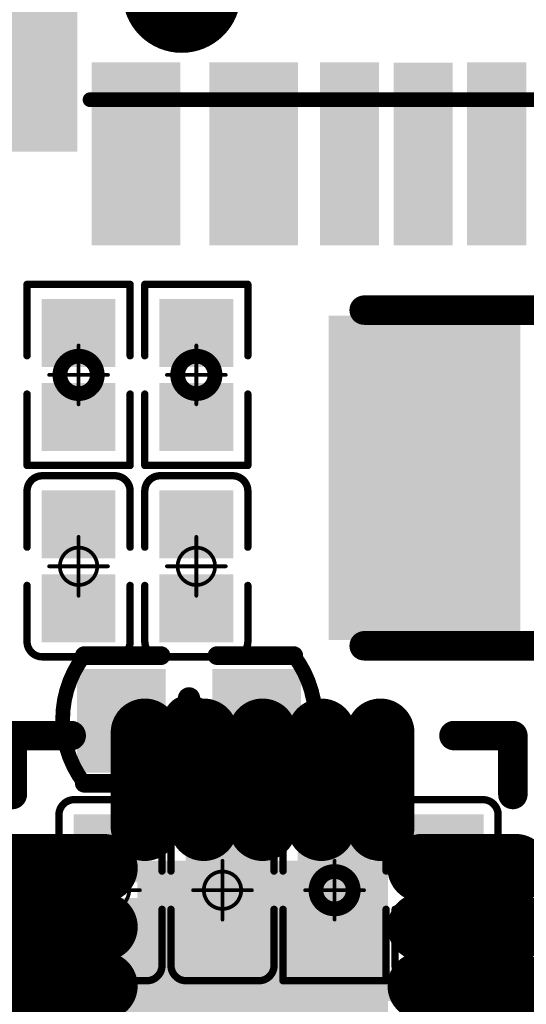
# Model space of a CAD drawing. Header units: millimetres. Extents: x 12.42 to 13.38, y 9.59 to 10.78.
# Tile 18 of 25: x 12.74 to 12.88, y 10.26 to 10.52. Entities that reach past the tile are written whole.
import ezdxf

# ---------------------------------------------------------------- set-up
doc = ezdxf.new("R2010")
doc.units = ezdxf.units.MM
doc.header["$MEASUREMENT"] = 0
for name, color, linetype in [('BottomLayer', 5, 'Continuous'), ('BottomOverlay', 54, 'Continuous'), ('BottomPaste', 16, 'Continuous'), ('BottomSolder', 6, 'Continuous'), ('Mechanical15', 56, 'Continuous'), ('MidLayer1', 16, 'Continuous'), ('MidLayer2', 76, 'Continuous'), ('MultiLayer', 9, 'Continuous'), ('TopLayer', 1, 'Continuous'), ('TopOverlay', 2, 'Continuous'), ('TopPaste', 8, 'Continuous'), ('TopSolder', 216, 'Continuous')]:
    doc.layers.add(name, color=color, linetype=linetype)

# ---------------------------------------------------------------- blocks, each defined once
blk = doc.blocks.new('TF_SMD_H2_8____MUP_M617_2_B_3')
at = {"layer": 'BottomLayer'}
blk.add_solid([(0.1811, 0.09657), (0.1437, 0.09657), (0.1811, 0.06114), (0.1437, 0.06114)], dxfattribs=at)
at = {"layer": 'BottomOverlay', "const_width": 0.00394}
blk.add_lwpolyline([(0.13828, 0.08465), (-0.21063, 0.08465)], dxfattribs=at)
at = {"layer": 'BottomOverlay', "const_width": 0.00197}
blk.add_lwpolyline([(0.13729, 0.08465, 1), (0.13926, 0.08465, 1)], format="xyb", close=True, dxfattribs=at)
at = {"layer": 'BottomPaste'}
blk.add_solid([(0.1811, 0.09657), (0.1437, 0.09657), (0.1811, 0.06114), (0.1437, 0.06114)], dxfattribs=at)
at = {"layer": 'BottomSolder'}
blk.add_solid([(0.1831, 0.09857), (0.1417, 0.09857), (0.1831, 0.05914), (0.1417, 0.05914)], dxfattribs=at)
blk = doc.blocks.new('C0201_B_5')
at = {"layer": 'BottomLayer'}
for points in [[(-0.01831, -0.00787), (-0.00413, -0.00787), (-0.01831, 0.00787), (-0.00413, 0.00787)], [(0.00413, -0.00787), (0.01831, -0.00787), (0.00413, 0.00787), (0.01831, 0.00787)]]:
    blk.add_solid(points, dxfattribs=at)
at = {"layer": 'BottomOverlay', "const_width": 0.00197}
for points in [[(-0.02421, 0.0097, -0.414214), (-0.02013, 0.01378)], [(0.02013, 0.01378, -0.414214), (0.02421, 0.0097)], [(-0.02013, -0.01378, -0.414214), (-0.02421, -0.0097)], [(0.02421, -0.0097, -0.414214), (0.02013, -0.01378)]]:
    blk.add_lwpolyline(points, format="xyb", dxfattribs=at)
for points in [[(-0.02013, 0.01378), (-0.00512, 0.01378)], [(0.00512, 0.01378), (0.02013, 0.01378)], [(-0.02421, 0.0097), (-0.02421, -0.0097)], [(0.02421, 0.0097), (0.02421, -0.0097)], [(-0.02013, -0.01378), (-0.00512, -0.01378)], [(0.00512, -0.01378), (0.02013, -0.01378)]]:
    blk.add_lwpolyline(points, dxfattribs=at)
at = {"layer": 'BottomOverlay', "const_width": 0.000984}
for points in [[(-0.02062, 0.01378, 1), (-0.01964, 0.01378, 1)], [(-0.02062, 0.01378, 1), (-0.01964, 0.01378, 1)], [(-0.00561, 0.01378, 1), (-0.00463, 0.01378, 1)], [(0.00463, 0.01378, 1), (0.00561, 0.01378, 1)], [(0.01964, 0.01378, 1), (0.02062, 0.01378, 1)], [(0.01964, 0.01378, 1), (0.02062, 0.01378, 1)], [(-0.0247, 0.0097, 1), (-0.02372, 0.0097, 1)], [(-0.0247, 0.0097, 1), (-0.02372, 0.0097, 1)], [(0.02372, 0.0097, 1), (0.0247, 0.0097, 1)], [(0.02372, 0.0097, 1), (0.0247, 0.0097, 1)], [(-0.0247, -0.0097, 1), (-0.02372, -0.0097, 1)], [(-0.0247, -0.0097, 1), (-0.02372, -0.0097, 1)], [(0.02372, -0.0097, 1), (0.0247, -0.0097, 1)], [(0.02372, -0.0097, 1), (0.0247, -0.0097, 1)], [(-0.02062, -0.01378, 1), (-0.01964, -0.01378, 1)], [(-0.02062, -0.01378, 1), (-0.01964, -0.01378, 1)], [(-0.00561, -0.01378, 1), (-0.00463, -0.01378, 1)], [(0.00463, -0.01378, 1), (0.00561, -0.01378, 1)], [(0.01964, -0.01378, 1), (0.02062, -0.01378, 1)], [(0.01964, -0.01378, 1), (0.02062, -0.01378, 1)]]:
    blk.add_lwpolyline(points, format="xyb", close=True, dxfattribs=at)
at = {"layer": 'BottomPaste'}
for points in [[(-0.01831, -0.00787), (-0.00413, -0.00787), (-0.01831, 0.00787), (-0.00413, 0.00787)], [(0.00413, -0.00787), (0.01831, -0.00787), (0.00413, 0.00787), (0.01831, 0.00787)]]:
    blk.add_solid(points, dxfattribs=at)
at = {"layer": 'BottomSolder'}
for points in [[(-0.02031, -0.00987), (-0.00213, -0.00987), (-0.02031, 0.00987), (-0.00213, 0.00987)], [(0.00213, -0.00987), (0.02031, -0.00987), (0.00213, 0.00987), (0.02031, 0.00987)]]:
    blk.add_solid(points, dxfattribs=at)
at = {"layer": 'Mechanical15', "const_width": 0.001}
for points in [[(0, 0.00787), (0, -0.00787)], [(-0.00787, 0), (0.00787, 0)]]:
    blk.add_lwpolyline(points, dxfattribs=at)
at = {"layer": 'Mechanical15'}
for points, const_width in [([(-0.00025, 0.00787, 1), (0.00025, 0.00787, 1)], 0.0005), ([(0.005, 0, 1), (-0.005, 0, 1)], 0.001), ([(-0.00812, 0, 1), (-0.00762, 0, 1)], 0.0005), ([(-0.00525, 0, 1), (-0.00475, 0, 1)], 0.0005), ([(0.00475, 0, 1), (0.00525, 0, 1)], 0.0005), ([(0.00762, 0, 1), (0.00812, 0, 1)], 0.0005), ([(-0.00025, -0.00787, 1), (0.00025, -0.00787, 1)], 0.0005)]:
    blk.add_lwpolyline(points, format="xyb", close=True, dxfattribs=dict(at, const_width=const_width))
blk = doc.blocks.new('R0201_17')
at = {"layer": 'Mechanical15', "const_width": 0.001}
for points in [[(0, 0.00787), (0, -0.00787)], [(-0.00787, 0), (0.00787, 0)]]:
    blk.add_lwpolyline(points, dxfattribs=at)
at = {"layer": 'Mechanical15'}
for points, const_width in [([(-0.00025, 0.00787, 1), (0.00025, 0.00787, 1)], 0.0005), ([(0.005, 0, 1), (-0.005, 0, 1)], 0.00394), ([(-0.00812, 0, 1), (-0.00762, 0, 1)], 0.0005), ([(-0.00598, 0, 1), (-0.00402, 0, 1)], 0.00197), ([(0.00402, 0, 1), (0.00598, 0, 1)], 0.00197), ([(0.00762, 0, 1), (0.00812, 0, 1)], 0.0005), ([(-0.00025, -0.00787, 1), (0.00025, -0.00787, 1)], 0.0005)]:
    blk.add_lwpolyline(points, format="xyb", close=True, dxfattribs=dict(at, const_width=const_width))
at = {"layer": 'TopLayer'}
for points in [[(-0.01831, -0.00787), (-0.00413, -0.00787), (-0.01831, 0.00787), (-0.00413, 0.00787)], [(0.00413, -0.00787), (0.01831, -0.00787), (0.00413, 0.00787), (0.01831, 0.00787)]]:
    blk.add_solid(points, dxfattribs=at)
at = {"layer": 'TopOverlay', "const_width": 0.00197}
for points in [[(-0.02421, 0.01378), (-0.00512, 0.01378)], [(-0.02421, 0.01378), (-0.02421, -0.01378)], [(0.00512, 0.01378), (0.02421, 0.01378)], [(0.02421, 0.01378), (0.02421, -0.01378)], [(-0.02421, -0.01378), (-0.00512, -0.01378)], [(0.00512, -0.01378), (0.02421, -0.01378)]]:
    blk.add_lwpolyline(points, dxfattribs=at)
at = {"layer": 'TopOverlay', "const_width": 0.000984}
for points in [[(-0.0247, 0.01378, 1), (-0.02372, 0.01378, 1)], [(-0.0247, 0.01378, 1), (-0.02372, 0.01378, 1)], [(-0.00561, 0.01378, 1), (-0.00463, 0.01378, 1)], [(0.00463, 0.01378, 1), (0.00561, 0.01378, 1)], [(0.02372, 0.01378, 1), (0.0247, 0.01378, 1)], [(0.02372, 0.01378, 1), (0.0247, 0.01378, 1)], [(-0.0247, -0.01378, 1), (-0.02372, -0.01378, 1)], [(-0.0247, -0.01378, 1), (-0.02372, -0.01378, 1)], [(-0.00561, -0.01378, 1), (-0.00463, -0.01378, 1)], [(0.00463, -0.01378, 1), (0.00561, -0.01378, 1)], [(0.02372, -0.01378, 1), (0.0247, -0.01378, 1)], [(0.02372, -0.01378, 1), (0.0247, -0.01378, 1)]]:
    blk.add_lwpolyline(points, format="xyb", close=True, dxfattribs=at)
at = {"layer": 'TopPaste'}
for points in [[(-0.01831, -0.00787), (-0.00413, -0.00787), (-0.01831, 0.00787), (-0.00413, 0.00787)], [(0.00413, -0.00787), (0.01831, -0.00787), (0.00413, 0.00787), (0.01831, 0.00787)]]:
    blk.add_solid(points, dxfattribs=at)
at = {"layer": 'TopSolder'}
for points in [[(-0.02031, -0.00987), (-0.00213, -0.00987), (-0.02031, 0.00987), (-0.00213, 0.00987)], [(0.00213, -0.00987), (0.02031, -0.00987), (0.00213, 0.00987), (0.02031, 0.00987)]]:
    blk.add_solid(points, dxfattribs=at)
blk = doc.blocks.new('R0201_28')
at = {"layer": 'Mechanical15', "const_width": 0.001}
for points in [[(0, -0.00787), (0, 0.00787)], [(0.00787, 0), (-0.00787, 0)]]:
    blk.add_lwpolyline(points, dxfattribs=at)
at = {"layer": 'Mechanical15'}
for points, const_width in [([(-0.00025, 0.00787, 1), (0.00025, 0.00787, 1)], 0.0005), ([(0.005, 0, 1), (-0.005, 0, 1)], 0.00394), ([(-0.00812, 0, 1), (-0.00762, 0, 1)], 0.0005), ([(-0.00598, 0, 1), (-0.00402, 0, 1)], 0.00197), ([(0.00402, 0, 1), (0.00598, 0, 1)], 0.00197), ([(0.00762, 0, 1), (0.00812, 0, 1)], 0.0005), ([(-0.00025, -0.00787, 1), (0.00025, -0.00787, 1)], 0.0005)]:
    blk.add_lwpolyline(points, format="xyb", close=True, dxfattribs=dict(at, const_width=const_width))
at = {"layer": 'TopLayer'}
for points in [[(-0.01831, -0.00787), (-0.00413, -0.00787), (-0.01831, 0.00787), (-0.00413, 0.00787)], [(0.00413, -0.00787), (0.01831, -0.00787), (0.00413, 0.00787), (0.01831, 0.00787)]]:
    blk.add_solid(points, dxfattribs=at)
at = {"layer": 'TopOverlay', "const_width": 0.00197}
for points in [[(-0.02421, -0.01378), (-0.02421, 0.01378)], [(-0.00512, 0.01378), (-0.02421, 0.01378)], [(0.02421, 0.01378), (0.00512, 0.01378)], [(0.02421, -0.01378), (0.02421, 0.01378)], [(-0.00512, -0.01378), (-0.02421, -0.01378)], [(0.02421, -0.01378), (0.00512, -0.01378)]]:
    blk.add_lwpolyline(points, dxfattribs=at)
at = {"layer": 'TopOverlay', "const_width": 0.000984}
for points in [[(-0.0247, 0.01378, 1), (-0.02372, 0.01378, 1)], [(-0.0247, 0.01378, 1), (-0.02372, 0.01378, 1)], [(-0.00561, 0.01378, 1), (-0.00463, 0.01378, 1)], [(0.00463, 0.01378, 1), (0.00561, 0.01378, 1)], [(0.02372, 0.01378, 1), (0.0247, 0.01378, 1)], [(0.02372, 0.01378, 1), (0.0247, 0.01378, 1)], [(-0.0247, -0.01378, 1), (-0.02372, -0.01378, 1)], [(-0.0247, -0.01378, 1), (-0.02372, -0.01378, 1)], [(-0.00561, -0.01378, 1), (-0.00463, -0.01378, 1)], [(0.00463, -0.01378, 1), (0.00561, -0.01378, 1)], [(0.02372, -0.01378, 1), (0.0247, -0.01378, 1)], [(0.02372, -0.01378, 1), (0.0247, -0.01378, 1)]]:
    blk.add_lwpolyline(points, format="xyb", close=True, dxfattribs=at)
at = {"layer": 'TopPaste'}
for points in [[(-0.01831, -0.00787), (-0.00413, -0.00787), (-0.01831, 0.00787), (-0.00413, 0.00787)], [(0.00413, -0.00787), (0.01831, -0.00787), (0.00413, 0.00787), (0.01831, 0.00787)]]:
    blk.add_solid(points, dxfattribs=at)
at = {"layer": 'TopSolder'}
for points in [[(-0.02031, -0.00987), (-0.00213, -0.00987), (-0.02031, 0.00987), (-0.00213, 0.00987)], [(0.00213, -0.00987), (0.02031, -0.00987), (0.00213, 0.00987), (0.02031, 0.00987)]]:
    blk.add_solid(points, dxfattribs=at)
blk = doc.blocks.new('R0201_B_49')
at = {"layer": 'BottomLayer'}
for points in [[(-0.01831, -0.00787), (-0.00413, -0.00787), (-0.01831, 0.00787), (-0.00413, 0.00787)], [(0.00413, -0.00787), (0.01831, -0.00787), (0.00413, 0.00787), (0.01831, 0.00787)]]:
    blk.add_solid(points, dxfattribs=at)
at = {"layer": 'BottomOverlay', "const_width": 0.00197}
for points in [[(-0.02421, -0.01378), (-0.02421, 0.01378)], [(-0.00512, 0.01378), (-0.02421, 0.01378)], [(0.02421, 0.01378), (0.00512, 0.01378)], [(0.02421, -0.01378), (0.02421, 0.01378)], [(-0.00512, -0.01378), (-0.02421, -0.01378)], [(0.02421, -0.01378), (0.00512, -0.01378)]]:
    blk.add_lwpolyline(points, dxfattribs=at)
at = {"layer": 'BottomOverlay', "const_width": 0.000984}
for points in [[(-0.0247, 0.01378, 1), (-0.02372, 0.01378, 1)], [(-0.0247, 0.01378, 1), (-0.02372, 0.01378, 1)], [(-0.00561, 0.01378, 1), (-0.00463, 0.01378, 1)], [(0.00463, 0.01378, 1), (0.00561, 0.01378, 1)], [(0.02372, 0.01378, 1), (0.0247, 0.01378, 1)], [(0.02372, 0.01378, 1), (0.0247, 0.01378, 1)], [(-0.0247, -0.01378, 1), (-0.02372, -0.01378, 1)], [(-0.0247, -0.01378, 1), (-0.02372, -0.01378, 1)], [(-0.00561, -0.01378, 1), (-0.00463, -0.01378, 1)], [(0.00463, -0.01378, 1), (0.00561, -0.01378, 1)], [(0.02372, -0.01378, 1), (0.0247, -0.01378, 1)], [(0.02372, -0.01378, 1), (0.0247, -0.01378, 1)]]:
    blk.add_lwpolyline(points, format="xyb", close=True, dxfattribs=at)
at = {"layer": 'BottomPaste'}
for points in [[(-0.01831, -0.00787), (-0.00413, -0.00787), (-0.01831, 0.00787), (-0.00413, 0.00787)], [(0.00413, -0.00787), (0.01831, -0.00787), (0.00413, 0.00787), (0.01831, 0.00787)]]:
    blk.add_solid(points, dxfattribs=at)
at = {"layer": 'BottomSolder'}
for points in [[(-0.02031, -0.00987), (-0.00213, -0.00987), (-0.02031, 0.00987), (-0.00213, 0.00987)], [(0.00213, -0.00987), (0.02031, -0.00987), (0.00213, 0.00987), (0.02031, 0.00987)]]:
    blk.add_solid(points, dxfattribs=at)
at = {"layer": 'Mechanical15', "const_width": 0.001}
for points in [[(0, -0.00787), (0, 0.00787)], [(0.00787, 0), (-0.00787, 0)]]:
    blk.add_lwpolyline(points, dxfattribs=at)
at = {"layer": 'Mechanical15'}
for points, const_width in [([(-0.00025, 0.00787, 1), (0.00025, 0.00787, 1)], 0.0005), ([(0.005, 0, 1), (-0.005, 0, 1)], 0.00394), ([(-0.00812, 0, 1), (-0.00762, 0, 1)], 0.0005), ([(-0.00598, 0, 1), (-0.00402, 0, 1)], 0.00197), ([(0.00402, 0, 1), (0.00598, 0, 1)], 0.00197), ([(0.00762, 0, 1), (0.00812, 0, 1)], 0.0005), ([(-0.00025, -0.00787, 1), (0.00025, -0.00787, 1)], 0.0005)]:
    blk.add_lwpolyline(points, format="xyb", close=True, dxfattribs=dict(at, const_width=const_width))
blk = doc.blocks.new('C0201_52')
at = {"layer": 'Mechanical15', "const_width": 0.001}
for points in [[(0, -0.00787), (0, 0.00787)], [(0.00787, 0), (-0.00787, 0)]]:
    blk.add_lwpolyline(points, dxfattribs=at)
at = {"layer": 'Mechanical15'}
for points, const_width in [([(-0.00025, 0.00787, 1), (0.00025, 0.00787, 1)], 0.0005), ([(0.005, 0, 1), (-0.005, 0, 1)], 0.001), ([(-0.00812, 0, 1), (-0.00762, 0, 1)], 0.0005), ([(-0.00525, 0, 1), (-0.00475, 0, 1)], 0.0005), ([(0.00475, 0, 1), (0.00525, 0, 1)], 0.0005), ([(0.00762, 0, 1), (0.00812, 0, 1)], 0.0005), ([(-0.00025, -0.00787, 1), (0.00025, -0.00787, 1)], 0.0005)]:
    blk.add_lwpolyline(points, format="xyb", close=True, dxfattribs=dict(at, const_width=const_width))
at = {"layer": 'TopLayer'}
for points in [[(-0.01831, -0.00787), (-0.00413, -0.00787), (-0.01831, 0.00787), (-0.00413, 0.00787)], [(0.00413, -0.00787), (0.01831, -0.00787), (0.00413, 0.00787), (0.01831, 0.00787)]]:
    blk.add_solid(points, dxfattribs=at)
at = {"layer": 'TopOverlay', "const_width": 0.00197}
for points in [[(-0.02421, 0.0097, -0.414214), (-0.02013, 0.01378)], [(0.02013, 0.01378, -0.414214), (0.02421, 0.0097)], [(-0.02013, -0.01378, -0.414214), (-0.02421, -0.0097)], [(0.02421, -0.0097, -0.414214), (0.02013, -0.01378)]]:
    blk.add_lwpolyline(points, format="xyb", dxfattribs=at)
for points in [[(-0.00512, 0.01378), (-0.02013, 0.01378)], [(0.02013, 0.01378), (0.00512, 0.01378)], [(-0.02421, -0.0097), (-0.02421, 0.0097)], [(0.02421, -0.0097), (0.02421, 0.0097)], [(-0.00512, -0.01378), (-0.02013, -0.01378)], [(0.02013, -0.01378), (0.00512, -0.01378)]]:
    blk.add_lwpolyline(points, dxfattribs=at)
at = {"layer": 'TopOverlay', "const_width": 0.000984}
for points in [[(-0.02062, 0.01378, 1), (-0.01964, 0.01378, 1)], [(-0.02062, 0.01378, 1), (-0.01964, 0.01378, 1)], [(-0.00561, 0.01378, 1), (-0.00463, 0.01378, 1)], [(0.00463, 0.01378, 1), (0.00561, 0.01378, 1)], [(0.01964, 0.01378, 1), (0.02062, 0.01378, 1)], [(0.01964, 0.01378, 1), (0.02062, 0.01378, 1)], [(-0.0247, 0.0097, 1), (-0.02372, 0.0097, 1)], [(-0.0247, 0.0097, 1), (-0.02372, 0.0097, 1)], [(0.02372, 0.0097, 1), (0.0247, 0.0097, 1)], [(0.02372, 0.0097, 1), (0.0247, 0.0097, 1)], [(-0.0247, -0.0097, 1), (-0.02372, -0.0097, 1)], [(-0.0247, -0.0097, 1), (-0.02372, -0.0097, 1)], [(0.02372, -0.0097, 1), (0.0247, -0.0097, 1)], [(0.02372, -0.0097, 1), (0.0247, -0.0097, 1)], [(-0.02062, -0.01378, 1), (-0.01964, -0.01378, 1)], [(-0.02062, -0.01378, 1), (-0.01964, -0.01378, 1)], [(-0.00561, -0.01378, 1), (-0.00463, -0.01378, 1)], [(0.00463, -0.01378, 1), (0.00561, -0.01378, 1)], [(0.01964, -0.01378, 1), (0.02062, -0.01378, 1)], [(0.01964, -0.01378, 1), (0.02062, -0.01378, 1)]]:
    blk.add_lwpolyline(points, format="xyb", close=True, dxfattribs=at)
at = {"layer": 'TopPaste'}
for points in [[(-0.01831, -0.00787), (-0.00413, -0.00787), (-0.01831, 0.00787), (-0.00413, 0.00787)], [(0.00413, -0.00787), (0.01831, -0.00787), (0.00413, 0.00787), (0.01831, 0.00787)]]:
    blk.add_solid(points, dxfattribs=at)
at = {"layer": 'TopSolder'}
for points in [[(-0.02031, -0.00987), (-0.00213, -0.00987), (-0.02031, 0.00987), (-0.00213, 0.00987)], [(0.00213, -0.00987), (0.02031, -0.00987), (0.00213, 0.00987), (0.02031, 0.00987)]]:
    blk.add_solid(points, dxfattribs=at)
blk = doc.blocks.new('C0201_54')
at = {"layer": 'Mechanical15', "const_width": 0.001}
for points in [[(0, -0.00787), (0, 0.00787)], [(0.00787, 0), (-0.00787, 0)]]:
    blk.add_lwpolyline(points, dxfattribs=at)
at = {"layer": 'Mechanical15'}
for points, const_width in [([(-0.00025, 0.00787, 1), (0.00025, 0.00787, 1)], 0.0005), ([(0.005, 0, 1), (-0.005, 0, 1)], 0.001), ([(-0.00812, 0, 1), (-0.00762, 0, 1)], 0.0005), ([(-0.00525, 0, 1), (-0.00475, 0, 1)], 0.0005), ([(0.00475, 0, 1), (0.00525, 0, 1)], 0.0005), ([(0.00762, 0, 1), (0.00812, 0, 1)], 0.0005), ([(-0.00025, -0.00787, 1), (0.00025, -0.00787, 1)], 0.0005)]:
    blk.add_lwpolyline(points, format="xyb", close=True, dxfattribs=dict(at, const_width=const_width))
at = {"layer": 'TopLayer'}
for points in [[(-0.01831, -0.00787), (-0.00413, -0.00787), (-0.01831, 0.00787), (-0.00413, 0.00787)], [(0.00413, -0.00787), (0.01831, -0.00787), (0.00413, 0.00787), (0.01831, 0.00787)]]:
    blk.add_solid(points, dxfattribs=at)
at = {"layer": 'TopOverlay', "const_width": 0.00197}
for points in [[(-0.02421, 0.0097, -0.414214), (-0.02013, 0.01378)], [(0.02013, 0.01378, -0.414214), (0.02421, 0.0097)], [(-0.02013, -0.01378, -0.414214), (-0.02421, -0.0097)], [(0.02421, -0.0097, -0.414214), (0.02013, -0.01378)]]:
    blk.add_lwpolyline(points, format="xyb", dxfattribs=at)
for points in [[(-0.00512, 0.01378), (-0.02013, 0.01378)], [(0.02013, 0.01378), (0.00512, 0.01378)], [(-0.02421, -0.0097), (-0.02421, 0.0097)], [(0.02421, -0.0097), (0.02421, 0.0097)], [(-0.00512, -0.01378), (-0.02013, -0.01378)], [(0.02013, -0.01378), (0.00512, -0.01378)]]:
    blk.add_lwpolyline(points, dxfattribs=at)
at = {"layer": 'TopOverlay', "const_width": 0.000984}
for points in [[(-0.02062, 0.01378, 1), (-0.01964, 0.01378, 1)], [(-0.02062, 0.01378, 1), (-0.01964, 0.01378, 1)], [(-0.00561, 0.01378, 1), (-0.00463, 0.01378, 1)], [(0.00463, 0.01378, 1), (0.00561, 0.01378, 1)], [(0.01964, 0.01378, 1), (0.02062, 0.01378, 1)], [(0.01964, 0.01378, 1), (0.02062, 0.01378, 1)], [(-0.0247, 0.0097, 1), (-0.02372, 0.0097, 1)], [(-0.0247, 0.0097, 1), (-0.02372, 0.0097, 1)], [(0.02372, 0.0097, 1), (0.0247, 0.0097, 1)], [(0.02372, 0.0097, 1), (0.0247, 0.0097, 1)], [(-0.0247, -0.0097, 1), (-0.02372, -0.0097, 1)], [(-0.0247, -0.0097, 1), (-0.02372, -0.0097, 1)], [(0.02372, -0.0097, 1), (0.0247, -0.0097, 1)], [(0.02372, -0.0097, 1), (0.0247, -0.0097, 1)], [(-0.02062, -0.01378, 1), (-0.01964, -0.01378, 1)], [(-0.02062, -0.01378, 1), (-0.01964, -0.01378, 1)], [(-0.00561, -0.01378, 1), (-0.00463, -0.01378, 1)], [(0.00463, -0.01378, 1), (0.00561, -0.01378, 1)], [(0.01964, -0.01378, 1), (0.02062, -0.01378, 1)], [(0.01964, -0.01378, 1), (0.02062, -0.01378, 1)]]:
    blk.add_lwpolyline(points, format="xyb", close=True, dxfattribs=at)
at = {"layer": 'TopPaste'}
for points in [[(-0.01831, -0.00787), (-0.00413, -0.00787), (-0.01831, 0.00787), (-0.00413, 0.00787)], [(0.00413, -0.00787), (0.01831, -0.00787), (0.00413, 0.00787), (0.01831, 0.00787)]]:
    blk.add_solid(points, dxfattribs=at)
at = {"layer": 'TopSolder'}
for points in [[(-0.02031, -0.00987), (-0.00213, -0.00987), (-0.02031, 0.00987), (-0.00213, 0.00987)], [(0.00213, -0.00987), (0.02031, -0.00987), (0.00213, 0.00987), (0.02031, 0.00987)]]:
    blk.add_solid(points, dxfattribs=at)
blk = doc.blocks.new('C0402_B_57')
at = {"layer": 'BottomLayer'}
for points in [[(-0.02598, -0.00985), (-0.01023, -0.00985), (-0.02598, 0.00984), (-0.01023, 0.00984)], [(0.01024, -0.00984), (0.02598, -0.00984), (0.01024, 0.00984), (0.02598, 0.00984)]]:
    blk.add_solid(points, dxfattribs=at)
at = {"layer": 'BottomOverlay', "const_width": 0.00394}
for points in [[(-0.02802, -0.01744, -0.338426), (-0.02802, 0.01665)], [(0.02802, 0.01666, -0.338426), (0.02802, -0.01744)]]:
    blk.add_lwpolyline(points, format="xyb", dxfattribs=at)
at = {"layer": 'BottomOverlay'}
for points, const_width in [([(-0.00748, 0.01667), (-0.02802, 0.01667)], 0.005), ([(0.02802, 0.01667), (0.00748, 0.01667)], 0.005), ([(0, 0.006), (0, -0.006)], 0.006), ([(-0.00748, -0.01746), (-0.02802, -0.01746)], 0.005), ([(0.02802, -0.01745), (0.00748, -0.01745)], 0.005)]:
    blk.add_lwpolyline(points, dxfattribs=dict(at, const_width=const_width))
for points, const_width in [([(-0.02927, 0.01667, 1), (-0.02677, 0.01667, 1)], 0.0025), ([(-0.029, 0.01665, 1), (-0.02703, 0.01665, 1)], 0.00197), ([(-0.00873, 0.01667, 1), (-0.00623, 0.01667, 1)], 0.0025), ([(0.00623, 0.01667, 1), (0.00873, 0.01667, 1)], 0.0025), ([(0.02677, 0.01667, 1), (0.02927, 0.01667, 1)], 0.0025), ([(0.02704, 0.01666, 1), (0.02901, 0.01666, 1)], 0.00197), ([(-0.0015, 0.006, 1), (0.0015, 0.006, 1)], 0.003), ([(-0.0015, -0.006, 1), (0.0015, -0.006, 1)], 0.003), ([(-0.02927, -0.01746, 1), (-0.02677, -0.01746, 1)], 0.0025), ([(-0.029, -0.01744, 1), (-0.02704, -0.01744, 1)], 0.00197), ([(-0.00873, -0.01746, 1), (-0.00623, -0.01746, 1)], 0.0025), ([(0.00623, -0.01745, 1), (0.00873, -0.01745, 1)], 0.0025), ([(0.02677, -0.01745, 1), (0.02927, -0.01745, 1)], 0.0025), ([(0.02704, -0.01744, 1), (0.02901, -0.01744, 1)], 0.00197)]:
    blk.add_lwpolyline(points, format="xyb", close=True, dxfattribs=dict(at, const_width=const_width))
at = {"layer": 'BottomPaste'}
for points in [[(-0.02598, -0.00985), (-0.01023, -0.00985), (-0.02598, 0.00984), (-0.01023, 0.00984)], [(0.01024, -0.00984), (0.02598, -0.00984), (0.01024, 0.00984), (0.02598, 0.00984)]]:
    blk.add_solid(points, dxfattribs=at)
at = {"layer": 'BottomSolder'}
for points in [[(-0.02998, -0.01385), (-0.00623, -0.01385), (-0.02998, 0.01384), (-0.00623, 0.01384)], [(0.00624, -0.01384), (0.02998, -0.01384), (0.00624, 0.01384), (0.02998, 0.01384)]]:
    blk.add_solid(points, dxfattribs=at)
at = {"layer": 'Mechanical15', "const_width": 0.001}
for points in [[(0, 0.00787), (0, -0.00788)], [(0.00788, 0), (-0.00787, 0)]]:
    blk.add_lwpolyline(points, dxfattribs=at)
at = {"layer": 'Mechanical15'}
for points, const_width in [([(-0.00025, 0.00787, 1), (0.00025, 0.00787, 1)], 0.0005), ([(0.005, 0, 1), (-0.005, 0, 1)], 0.00394), ([(-0.00812, 0, 1), (-0.00762, 0, 1)], 0.0005), ([(-0.00598, 0, 1), (-0.00401, 0, 1)], 0.00197), ([(0.00402, 0, 1), (0.00599, 0, 1)], 0.00197), ([(0.00763, 0, 1), (0.00813, 0, 1)], 0.0005), ([(-0.00025, -0.00788, 1), (0.00025, -0.00788, 1)], 0.0005)]:
    blk.add_lwpolyline(points, format="xyb", close=True, dxfattribs=dict(at, const_width=const_width))
blk = doc.blocks.new('C0201_B_73')
at = {"layer": 'BottomLayer'}
for points in [[(-0.01831, -0.00787), (-0.00413, -0.00787), (-0.01831, 0.00787), (-0.00413, 0.00787)], [(0.00413, -0.00787), (0.01831, -0.00787), (0.00413, 0.00787), (0.01831, 0.00787)]]:
    blk.add_solid(points, dxfattribs=at)
at = {"layer": 'BottomOverlay', "const_width": 0.00197}
for points in [[(-0.02421, 0.0097, -0.414214), (-0.02013, 0.01378)], [(0.02013, 0.01378, -0.414214), (0.02421, 0.0097)], [(-0.02013, -0.01378, -0.414214), (-0.02421, -0.0097)], [(0.02421, -0.0097, -0.414214), (0.02013, -0.01378)]]:
    blk.add_lwpolyline(points, format="xyb", dxfattribs=at)
for points in [[(-0.02013, 0.01378), (-0.00512, 0.01378)], [(0.00512, 0.01378), (0.02013, 0.01378)], [(-0.02421, 0.0097), (-0.02421, -0.0097)], [(0.02421, 0.0097), (0.02421, -0.0097)], [(-0.02013, -0.01378), (-0.00512, -0.01378)], [(0.00512, -0.01378), (0.02013, -0.01378)]]:
    blk.add_lwpolyline(points, dxfattribs=at)
at = {"layer": 'BottomOverlay', "const_width": 0.000984}
for points in [[(-0.02062, 0.01378, 1), (-0.01964, 0.01378, 1)], [(-0.02062, 0.01378, 1), (-0.01964, 0.01378, 1)], [(-0.00561, 0.01378, 1), (-0.00463, 0.01378, 1)], [(0.00463, 0.01378, 1), (0.00561, 0.01378, 1)], [(0.01964, 0.01378, 1), (0.02062, 0.01378, 1)], [(0.01964, 0.01378, 1), (0.02062, 0.01378, 1)], [(-0.0247, 0.0097, 1), (-0.02372, 0.0097, 1)], [(-0.0247, 0.0097, 1), (-0.02372, 0.0097, 1)], [(0.02372, 0.0097, 1), (0.0247, 0.0097, 1)], [(0.02372, 0.0097, 1), (0.0247, 0.0097, 1)], [(-0.0247, -0.0097, 1), (-0.02372, -0.0097, 1)], [(-0.0247, -0.0097, 1), (-0.02372, -0.0097, 1)], [(0.02372, -0.0097, 1), (0.0247, -0.0097, 1)], [(0.02372, -0.0097, 1), (0.0247, -0.0097, 1)], [(-0.02062, -0.01378, 1), (-0.01964, -0.01378, 1)], [(-0.02062, -0.01378, 1), (-0.01964, -0.01378, 1)], [(-0.00561, -0.01378, 1), (-0.00463, -0.01378, 1)], [(0.00463, -0.01378, 1), (0.00561, -0.01378, 1)], [(0.01964, -0.01378, 1), (0.02062, -0.01378, 1)], [(0.01964, -0.01378, 1), (0.02062, -0.01378, 1)]]:
    blk.add_lwpolyline(points, format="xyb", close=True, dxfattribs=at)
at = {"layer": 'BottomPaste'}
for points in [[(-0.01831, -0.00787), (-0.00413, -0.00787), (-0.01831, 0.00787), (-0.00413, 0.00787)], [(0.00413, -0.00787), (0.01831, -0.00787), (0.00413, 0.00787), (0.01831, 0.00787)]]:
    blk.add_solid(points, dxfattribs=at)
at = {"layer": 'BottomSolder'}
for points in [[(-0.02031, -0.00987), (-0.00213, -0.00987), (-0.02031, 0.00987), (-0.00213, 0.00987)], [(0.00213, -0.00987), (0.02031, -0.00987), (0.00213, 0.00987), (0.02031, 0.00987)]]:
    blk.add_solid(points, dxfattribs=at)
at = {"layer": 'Mechanical15', "const_width": 0.001}
for points in [[(0, 0.00787), (0, -0.00787)], [(-0.00787, 0), (0.00787, 0)]]:
    blk.add_lwpolyline(points, dxfattribs=at)
at = {"layer": 'Mechanical15'}
for points, const_width in [([(-0.00025, 0.00787, 1), (0.00025, 0.00787, 1)], 0.0005), ([(0.005, 0, 1), (-0.005, 0, 1)], 0.001), ([(-0.00812, 0, 1), (-0.00762, 0, 1)], 0.0005), ([(-0.00525, 0, 1), (-0.00475, 0, 1)], 0.0005), ([(0.00475, 0, 1), (0.00525, 0, 1)], 0.0005), ([(0.00762, 0, 1), (0.00812, 0, 1)], 0.0005), ([(-0.00025, -0.00787, 1), (0.00025, -0.00787, 1)], 0.0005)]:
    blk.add_lwpolyline(points, format="xyb", close=True, dxfattribs=dict(at, const_width=const_width))
blk = doc.blocks.new('C0201_B_90')
at = {"layer": 'BottomLayer'}
for points in [[(-0.01831, -0.00787), (-0.00413, -0.00787), (-0.01831, 0.00787), (-0.00413, 0.00787)], [(0.00413, -0.00787), (0.01831, -0.00787), (0.00413, 0.00787), (0.01831, 0.00787)]]:
    blk.add_solid(points, dxfattribs=at)
at = {"layer": 'BottomOverlay', "const_width": 0.00197}
for points in [[(-0.02421, 0.0097, -0.414214), (-0.02013, 0.01378)], [(0.02013, 0.01378, -0.414214), (0.02421, 0.0097)], [(-0.02013, -0.01378, -0.414214), (-0.02421, -0.0097)], [(0.02421, -0.0097, -0.414214), (0.02013, -0.01378)]]:
    blk.add_lwpolyline(points, format="xyb", dxfattribs=at)
for points in [[(-0.02013, 0.01378), (-0.00512, 0.01378)], [(0.00512, 0.01378), (0.02013, 0.01378)], [(-0.02421, 0.0097), (-0.02421, -0.0097)], [(0.02421, 0.0097), (0.02421, -0.0097)], [(-0.02013, -0.01378), (-0.00512, -0.01378)], [(0.00512, -0.01378), (0.02013, -0.01378)]]:
    blk.add_lwpolyline(points, dxfattribs=at)
at = {"layer": 'BottomOverlay', "const_width": 0.000984}
for points in [[(-0.02062, 0.01378, 1), (-0.01964, 0.01378, 1)], [(-0.02062, 0.01378, 1), (-0.01964, 0.01378, 1)], [(-0.00561, 0.01378, 1), (-0.00463, 0.01378, 1)], [(0.00463, 0.01378, 1), (0.00561, 0.01378, 1)], [(0.01964, 0.01378, 1), (0.02062, 0.01378, 1)], [(0.01964, 0.01378, 1), (0.02062, 0.01378, 1)], [(-0.0247, 0.0097, 1), (-0.02372, 0.0097, 1)], [(-0.0247, 0.0097, 1), (-0.02372, 0.0097, 1)], [(0.02372, 0.0097, 1), (0.0247, 0.0097, 1)], [(0.02372, 0.0097, 1), (0.0247, 0.0097, 1)], [(-0.0247, -0.0097, 1), (-0.02372, -0.0097, 1)], [(-0.0247, -0.0097, 1), (-0.02372, -0.0097, 1)], [(0.02372, -0.0097, 1), (0.0247, -0.0097, 1)], [(0.02372, -0.0097, 1), (0.0247, -0.0097, 1)], [(-0.02062, -0.01378, 1), (-0.01964, -0.01378, 1)], [(-0.02062, -0.01378, 1), (-0.01964, -0.01378, 1)], [(-0.00561, -0.01378, 1), (-0.00463, -0.01378, 1)], [(0.00463, -0.01378, 1), (0.00561, -0.01378, 1)], [(0.01964, -0.01378, 1), (0.02062, -0.01378, 1)], [(0.01964, -0.01378, 1), (0.02062, -0.01378, 1)]]:
    blk.add_lwpolyline(points, format="xyb", close=True, dxfattribs=at)
at = {"layer": 'BottomPaste'}
for points in [[(-0.01831, -0.00787), (-0.00413, -0.00787), (-0.01831, 0.00787), (-0.00413, 0.00787)], [(0.00413, -0.00787), (0.01831, -0.00787), (0.00413, 0.00787), (0.01831, 0.00787)]]:
    blk.add_solid(points, dxfattribs=at)
at = {"layer": 'BottomSolder'}
for points in [[(-0.02031, -0.00987), (-0.00213, -0.00987), (-0.02031, 0.00987), (-0.00213, 0.00987)], [(0.00213, -0.00987), (0.02031, -0.00987), (0.00213, 0.00987), (0.02031, 0.00987)]]:
    blk.add_solid(points, dxfattribs=at)
at = {"layer": 'Mechanical15', "const_width": 0.001}
for points in [[(0, 0.00787), (0, -0.00787)], [(-0.00787, 0), (0.00787, 0)]]:
    blk.add_lwpolyline(points, dxfattribs=at)
at = {"layer": 'Mechanical15'}
for points, const_width in [([(-0.00025, 0.00787, 1), (0.00025, 0.00787, 1)], 0.0005), ([(0.005, 0, 1), (-0.005, 0, 1)], 0.001), ([(-0.00812, 0, 1), (-0.00762, 0, 1)], 0.0005), ([(-0.00525, 0, 1), (-0.00475, 0, 1)], 0.0005), ([(0.00475, 0, 1), (0.00525, 0, 1)], 0.0005), ([(0.00762, 0, 1), (0.00812, 0, 1)], 0.0005), ([(-0.00025, -0.00787, 1), (0.00025, -0.00787, 1)], 0.0005)]:
    blk.add_lwpolyline(points, format="xyb", close=True, dxfattribs=dict(at, const_width=const_width))
blk = doc.blocks.new('QFN_20_3X3X04P_99')
at = {"layer": 'TopLayer', "const_width": 0.01024}
for points in [[(-0.06772, 0), (-0.04252, 0)], [(0.04252, 0), (0.06772, 0)], [(-0.06772, -0.01575), (-0.04252, -0.01575)], [(0.04252, -0.01575), (0.06772, -0.01575)], [(-0.06772, -0.0315), (-0.04252, -0.0315)], [(0.04252, -0.0315), (0.06772, -0.0315)], [(-0.0315, -0.04252), (-0.0315, -0.06772)], [(-0.01575, -0.04252), (-0.01575, -0.06772)], [(0, -0.04252), (0, -0.06772)], [(0.01575, -0.04252), (0.01575, -0.06772)], [(0.0315, -0.04252), (0.0315, -0.06772)]]:
    blk.add_lwpolyline(points, dxfattribs=at)
at = {"layer": 'TopLayer', "const_width": 0.00512}
for points in [[(-0.07028, 0, 1), (-0.06516, 0, 1)], [(-0.04508, 0, 1), (-0.03996, 0, 1)], [(0.03996, 0, 1), (0.04508, 0, 1)], [(0.06516, 0, 1), (0.07028, 0, 1)], [(-0.07028, -0.01575, 1), (-0.06516, -0.01575, 1)], [(-0.04508, -0.01575, 1), (-0.03996, -0.01575, 1)], [(0.03996, -0.01575, 1), (0.04508, -0.01575, 1)], [(0.06516, -0.01575, 1), (0.07028, -0.01575, 1)], [(-0.07028, -0.0315, 1), (-0.06516, -0.0315, 1)], [(-0.04508, -0.0315, 1), (-0.03996, -0.0315, 1)], [(0.03996, -0.0315, 1), (0.04508, -0.0315, 1)], [(0.06516, -0.0315, 1), (0.07028, -0.0315, 1)], [(-0.03406, -0.04252, 1), (-0.02894, -0.04252, 1)], [(-0.01831, -0.04252, 1), (-0.01319, -0.04252, 1)], [(-0.00256, -0.04252, 1), (0.00256, -0.04252, 1)], [(0.01319, -0.04252, 1), (0.01831, -0.04252, 1)], [(0.02894, -0.04252, 1), (0.03406, -0.04252, 1)], [(-0.03406, -0.06772, 1), (-0.02894, -0.06772, 1)], [(-0.01831, -0.06772, 1), (-0.01319, -0.06772, 1)], [(-0.00256, -0.06772, 1), (0.00256, -0.06772, 1)], [(0.01319, -0.06772, 1), (0.01831, -0.06772, 1)], [(0.02894, -0.06772, 1), (0.03406, -0.06772, 1)]]:
    blk.add_lwpolyline(points, format="xyb", close=True, dxfattribs=at)
at = {"layer": 'TopLayer'}
blk.add_solid([(0.02953, -0.02953), (0.02953, 0.02953), (-0.02953, -0.02953), (-0.02953, 0.02953)], dxfattribs=at)
at = {"layer": 'TopOverlay', "const_width": 0.00787}
for points in [[(-0.06693, -0.05118), (-0.06693, -0.06693)], [(0.06693, -0.05118), (0.06693, -0.06693)], [(-0.05118, -0.06693), (-0.06693, -0.06693)], [(0.06693, -0.06693), (0.05118, -0.06693)]]:
    blk.add_lwpolyline(points, dxfattribs=at)
at = {"layer": 'TopOverlay', "const_width": 0.00394}
for points in [[(-0.0689, -0.05118, 1), (-0.06496, -0.05118, 1)], [(0.06496, -0.05118, 1), (0.0689, -0.05118, 1)], [(-0.0689, -0.06693, 1), (-0.06496, -0.06693, 1)], [(-0.0689, -0.06693, 1), (-0.06496, -0.06693, 1)], [(-0.05315, -0.06693, 1), (-0.04921, -0.06693, 1)], [(0.04921, -0.06693, 1), (0.05315, -0.06693, 1)], [(0.06496, -0.06693, 1), (0.0689, -0.06693, 1)], [(0.06496, -0.06693, 1), (0.0689, -0.06693, 1)]]:
    blk.add_lwpolyline(points, format="xyb", close=True, dxfattribs=at)
at = {"layer": 'TopPaste', "const_width": 0.01024}
for points in [[(-0.06772, 0), (-0.04252, 0)], [(0.04252, 0), (0.06772, 0)], [(-0.06772, -0.01575), (-0.04252, -0.01575)], [(0.04252, -0.01575), (0.06772, -0.01575)], [(-0.06772, -0.0315), (-0.04252, -0.0315)], [(0.04252, -0.0315), (0.06772, -0.0315)], [(-0.0315, -0.04252), (-0.0315, -0.06772)], [(-0.01575, -0.04252), (-0.01575, -0.06772)], [(0, -0.04252), (0, -0.06772)], [(0.01575, -0.04252), (0.01575, -0.06772)], [(0.0315, -0.04252), (0.0315, -0.06772)]]:
    blk.add_lwpolyline(points, dxfattribs=at)
at = {"layer": 'TopPaste', "const_width": 0.00512}
for points in [[(-0.07028, 0, 1), (-0.06516, 0, 1)], [(-0.04508, 0, 1), (-0.03996, 0, 1)], [(0.03996, 0, 1), (0.04508, 0, 1)], [(0.06516, 0, 1), (0.07028, 0, 1)], [(-0.07028, -0.01575, 1), (-0.06516, -0.01575, 1)], [(-0.04508, -0.01575, 1), (-0.03996, -0.01575, 1)], [(0.03996, -0.01575, 1), (0.04508, -0.01575, 1)], [(0.06516, -0.01575, 1), (0.07028, -0.01575, 1)], [(-0.07028, -0.0315, 1), (-0.06516, -0.0315, 1)], [(-0.04508, -0.0315, 1), (-0.03996, -0.0315, 1)], [(0.03996, -0.0315, 1), (0.04508, -0.0315, 1)], [(0.06516, -0.0315, 1), (0.07028, -0.0315, 1)], [(-0.03406, -0.04252, 1), (-0.02894, -0.04252, 1)], [(-0.01831, -0.04252, 1), (-0.01319, -0.04252, 1)], [(-0.00256, -0.04252, 1), (0.00256, -0.04252, 1)], [(0.01319, -0.04252, 1), (0.01831, -0.04252, 1)], [(0.02894, -0.04252, 1), (0.03406, -0.04252, 1)], [(-0.03406, -0.06772, 1), (-0.02894, -0.06772, 1)], [(-0.01831, -0.06772, 1), (-0.01319, -0.06772, 1)], [(-0.00256, -0.06772, 1), (0.00256, -0.06772, 1)], [(0.01319, -0.06772, 1), (0.01831, -0.06772, 1)], [(0.02894, -0.06772, 1), (0.03406, -0.06772, 1)]]:
    blk.add_lwpolyline(points, format="xyb", close=True, dxfattribs=at)
at = {"layer": 'TopPaste'}
blk.add_solid([(0.02953, -0.02953), (0.02953, 0.02953), (-0.02953, -0.02953), (-0.02953, 0.02953)], dxfattribs=at)
at = {"layer": 'TopSolder', "const_width": 0.01824}
for points in [[(-0.06772, 0), (-0.04252, 0)], [(0.04252, 0), (0.06772, 0)], [(-0.06772, -0.01575), (-0.04252, -0.01575)], [(0.04252, -0.01575), (0.06772, -0.01575)], [(-0.06772, -0.0315), (-0.04252, -0.0315)], [(0.04252, -0.0315), (0.06772, -0.0315)], [(-0.0315, -0.04252), (-0.0315, -0.06772)], [(-0.01575, -0.04252), (-0.01575, -0.06772)], [(0, -0.04252), (0, -0.06772)], [(0.01575, -0.04252), (0.01575, -0.06772)], [(0.0315, -0.04252), (0.0315, -0.06772)]]:
    blk.add_lwpolyline(points, dxfattribs=at)
at = {"layer": 'TopSolder', "const_width": 0.00912}
for points in [[(-0.07228, 0, 1), (-0.06316, 0, 1)], [(-0.04708, 0, 1), (-0.03796, 0, 1)], [(0.03796, 0, 1), (0.04708, 0, 1)], [(0.06316, 0, 1), (0.07228, 0, 1)], [(-0.07228, -0.01575, 1), (-0.06316, -0.01575, 1)], [(-0.04708, -0.01575, 1), (-0.03796, -0.01575, 1)], [(0.03796, -0.01575, 1), (0.04708, -0.01575, 1)], [(0.06316, -0.01575, 1), (0.07228, -0.01575, 1)], [(-0.07228, -0.0315, 1), (-0.06316, -0.0315, 1)], [(-0.04708, -0.0315, 1), (-0.03796, -0.0315, 1)], [(0.03796, -0.0315, 1), (0.04708, -0.0315, 1)], [(0.06316, -0.0315, 1), (0.07228, -0.0315, 1)], [(-0.03606, -0.04252, 1), (-0.02694, -0.04252, 1)], [(-0.02031, -0.04252, 1), (-0.01119, -0.04252, 1)], [(-0.00456, -0.04252, 1), (0.00456, -0.04252, 1)], [(0.01119, -0.04252, 1), (0.02031, -0.04252, 1)], [(0.02694, -0.04252, 1), (0.03606, -0.04252, 1)], [(-0.03606, -0.06772, 1), (-0.02694, -0.06772, 1)], [(-0.02031, -0.06772, 1), (-0.01119, -0.06772, 1)], [(-0.00456, -0.06772, 1), (0.00456, -0.06772, 1)], [(0.01119, -0.06772, 1), (0.02031, -0.06772, 1)], [(0.02694, -0.06772, 1), (0.03606, -0.06772, 1)]]:
    blk.add_lwpolyline(points, format="xyb", close=True, dxfattribs=at)
at = {"layer": 'TopSolder'}
for points in [[(0.03353, -0.03353), (0.03353, 0.03353), (-0.03353, -0.03353), (-0.03353, 0.03353)], [(0.03746, -0.00912), (0.03746, 0.00912), (0.02946, -0.00912), (0.02946, 0.00912)], [(-0.02946, -0.004), (-0.02946, 0.004), (-0.03746, -0.004), (-0.03746, 0.004)], [(-0.00978, -0.004), (-0.00978, 0.004), (-0.01778, -0.004), (-0.01778, 0.004)], [(0.01778, -0.004), (0.01778, 0.004), (0.00978, -0.004), (0.00978, 0.004)], [(-0.004, -0.01778), (0.004, -0.01778), (-0.004, -0.00978), (0.004, -0.00978)], [(-0.004, -0.03746), (0.004, -0.03746), (-0.004, -0.02946), (0.004, -0.02946)]]:
    blk.add_solid(points, dxfattribs=at)
blk = doc.blocks.new('PL_2520_101')
at = {"layer": 'TopLayer'}
for points in [[(-0.05512, -0.03937), (-0.01181, -0.03937), (-0.05512, 0.03937), (-0.01181, 0.03937)], [(0.01181, -0.03937), (0.05512, -0.03937), (0.01181, 0.03937), (0.05512, 0.03937)]]:
    blk.add_solid(points, dxfattribs=at)
at = {"layer": 'TopOverlay', "const_width": 0.00787}
for points in [[(0.04961, 0.04488), (-0.05, 0.04488)], [(0.04961, -0.04488), (-0.05, -0.04488)]]:
    blk.add_lwpolyline(points, dxfattribs=at)
at = {"layer": 'TopOverlay', "const_width": 0.00394}
for points in [[(-0.05197, 0.04488, 1), (-0.04803, 0.04488, 1)], [(0.04764, 0.04488, 1), (0.05157, 0.04488, 1)], [(-0.05197, -0.04488, 1), (-0.04803, -0.04488, 1)], [(0.04764, -0.04488, 1), (0.05157, -0.04488, 1)]]:
    blk.add_lwpolyline(points, format="xyb", close=True, dxfattribs=at)
at = {"layer": 'TopPaste'}
for points in [[(-0.05512, -0.03937), (-0.01181, -0.03937), (-0.05512, 0.03937), (-0.01181, 0.03937)], [(0.01181, -0.03937), (0.05512, -0.03937), (0.01181, 0.03937), (0.05512, 0.03937)]]:
    blk.add_solid(points, dxfattribs=at)
at = {"layer": 'TopSolder'}
for points in [[(-0.05912, -0.04337), (-0.00781, -0.04337), (-0.05912, 0.04337), (-0.00781, 0.04337)], [(0.00781, -0.04337), (0.05912, -0.04337), (0.00781, 0.04337), (0.05912, 0.04337)]]:
    blk.add_solid(points, dxfattribs=at)
blk = doc.blocks.new('TYPE_C_16P_QTWT_____118')
at = {"layer": 'BottomLayer', "const_width": 0.01181}
blk.add_lwpolyline([(0.10787, 0.04807, 1), (0.11968, 0.04807, 1)], format="xyb", close=True, dxfattribs=at)
at = {"layer": 'BottomSolder', "const_width": 0.01581}
blk.add_lwpolyline([(0.10587, 0.04807, 1), (0.12168, 0.04807, 1)], format="xyb", close=True, dxfattribs=at)
at = {"layer": 'Mechanical15', "const_width": 0.00984}
blk.add_lwpolyline([(0.1187, 0.04807, 1), (0.10886, 0.04807, 1)], format="xyb", close=True, dxfattribs=at)
at = {"layer": 'MidLayer1', "const_width": 0.01181}
blk.add_lwpolyline([(0.10787, 0.04807, 1), (0.11968, 0.04807, 1)], format="xyb", close=True, dxfattribs=at)
at = {"layer": 'MidLayer2', "const_width": 0.01181}
blk.add_lwpolyline([(0.10787, 0.04807, 1), (0.11968, 0.04807, 1)], format="xyb", close=True, dxfattribs=at)
at = {"layer": 'MultiLayer', "const_width": 0.01181}
blk.add_lwpolyline([(0.10787, 0.04807, 1), (0.11968, 0.04807, 1)], format="xyb", close=True, dxfattribs=at)
at = {"layer": 'TopLayer', "const_width": 0.01181}
blk.add_lwpolyline([(0.10787, 0.04807, 1), (0.11968, 0.04807, 1)], format="xyb", close=True, dxfattribs=at)
at = {"layer": 'TopLayer'}
for points in [[(0.02362, 0.06843), (0.03544, 0.06843), (0.02362, 0.11331), (0.03544, 0.11331)], [(0.04329, 0.06847), (0.05511, 0.06847), (0.04329, 0.11335), (0.05511, 0.11335)], [(0.06299, 0.06843), (0.07481, 0.06843), (0.06299, 0.11331), (0.07481, 0.11331)], [(0.08465, 0.06844), (0.10433, 0.06844), (0.08465, 0.11332), (0.10433, 0.11332)], [(0.11614, 0.06843), (0.13583, 0.06843), (0.11614, 0.11332), (0.13583, 0.11332)]]:
    blk.add_solid(points, dxfattribs=at)
at = {"layer": 'TopPaste'}
for points in [[(0.02362, 0.06843), (0.03544, 0.06843), (0.02362, 0.11331), (0.03544, 0.11331)], [(0.04329, 0.06847), (0.05511, 0.06847), (0.04329, 0.11335), (0.05511, 0.11335)], [(0.06299, 0.06843), (0.07481, 0.06843), (0.06299, 0.11331), (0.07481, 0.11331)], [(0.08465, 0.06844), (0.10433, 0.06844), (0.08465, 0.11332), (0.10433, 0.11332)], [(0.11614, 0.06843), (0.13583, 0.06843), (0.11614, 0.11332), (0.13583, 0.11332)]]:
    blk.add_solid(points, dxfattribs=at)
at = {"layer": 'TopSolder', "const_width": 0.01581}
blk.add_lwpolyline([(0.10587, 0.04807, 1), (0.12168, 0.04807, 1)], format="xyb", close=True, dxfattribs=at)
at = {"layer": 'TopSolder'}
for points in [[(0.02162, 0.06643), (0.03744, 0.06643), (0.02162, 0.11532), (0.03744, 0.11532)], [(0.04129, 0.06647), (0.05711, 0.06647), (0.04129, 0.11535), (0.05711, 0.11535)], [(0.06099, 0.06643), (0.07681, 0.06643), (0.06099, 0.11532), (0.07681, 0.11532)], [(0.08265, 0.06644), (0.10633, 0.06644), (0.08265, 0.11532), (0.10633, 0.11532)], [(0.11414, 0.06643), (0.13783, 0.06643), (0.11414, 0.11532), (0.13783, 0.11532)]]:
    blk.add_solid(points, dxfattribs=at)

msp = doc.modelspace()

# ---------------------------------------------------------------- block references
for name, p, rotation in [('TYPE_C_16P_QTWT_____118', (12.89961, 10.57488), 180), ('TF_SMD_H2_8____MUP_M617_2_B_3', (12.89961, 10.58312), 180), ('R0201_17', (12.75827, 10.42488), 270), ('R0201_28', (12.78976, 10.42488), 90), ('PL_2520_101', (12.88425, 10.39732), 180), ('C0201_52', (12.75827, 10.3737), 90), ('C0201_54', (12.78976, 10.3737), 90), ('C0402_B_57', (12.7878, 10.33236), 180), ('QFN_20_3X3X04P_99', (12.80748, 10.2615), 180), ('C0201_B_90', (12.7668, 10.28709), 270), ('C0201_B_5', (12.79676, 10.28709), 270), ('R0201_B_49', (12.82673, 10.28709), 90), ('C0201_B_73', (12.85669, 10.28709), 270)]:
    msp.add_blockref(name, p, dxfattribs=dict(rotation=rotation))

doc.saveas('drawing.dxf')
